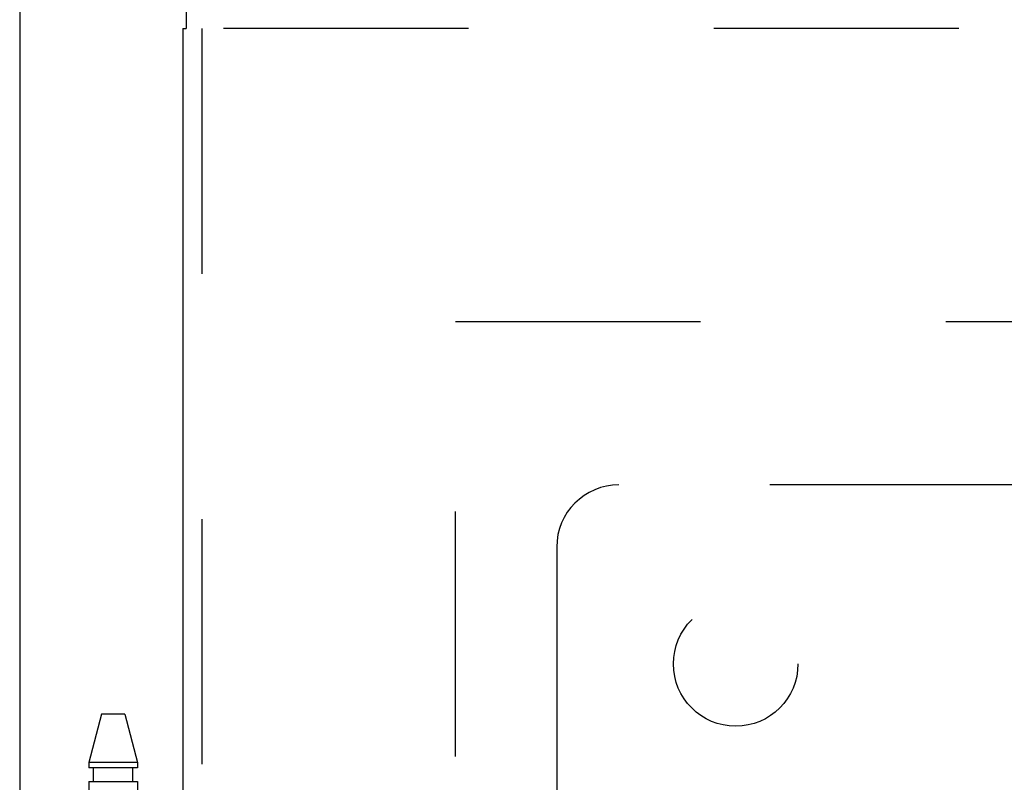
# Model space of a CAD drawing. Header units: inches. Extents: x 0 to 179, y 0 to 116.
# Tile 134 of 234: x 32.69 to 36.65, y 78.03 to 81.09. Entities that reach past the tile are written whole.
import ezdxf

# ---------------------------------------------------------------- set-up
doc = ezdxf.new("R2010")
doc.units = ezdxf.units.IN
doc.header["$LTSCALE"] = 9.842105
doc.header["$MEASUREMENT"] = 0
doc.linetypes.add('HIDDEN', pattern=[0.2, 0.1, -0.1])
doc.layers.get('0').update_dxf_attribs({"linetype": 'CONTINUOUS'})
for name, color, linetype in [('DEFAULT_2', 8, 'HIDDEN'), ('LEFTHAND_DOOR_ASSEMBLY', 7, 'CONTINUOUS'), ('SUBPANEL', 7, 'CONTINUOUS')]:
    doc.layers.add(name, color=color, linetype=linetype)

msp = doc.modelspace()

# ---------------------------------------------------------------- linework, layer by layer
at = {"color": 3, "linetype": 'Continuous'}
msp.add_line((32.6945, 84.4013), (32.6945, 33.4793), dxfattribs=at)
at = {"layer": 'DEFAULT_2', "color": 8, "linetype": 'HIDDEN'}
for p, q in [((34.4445, 34.8233), (34.4445, 79.9273)), ((34.4445, 79.8753), (55.0485, 79.8753))]:
    msp.add_line(p, q, dxfattribs=at)
at = {"layer": 'LEFTHAND_DOOR_ASSEMBLY', "color": 7, "linetype": 'Continuous'}
for p in [(33.3632, 81.1253), (33.3502, 81.0503)]:
    msp.add_line(p, (33.3632, 81.0503), dxfattribs=at)
at = {"layer": 'LEFTHAND_DOOR_ASSEMBLY', "color": 3, "linetype": 'Continuous'}
msp.add_line((33.3502, 81.0503), (33.3502, 33.7003), dxfattribs=at)
at = {"layer": 'LEFTHAND_DOOR_ASSEMBLY', "color": 8, "linetype": 'HIDDEN'}
for p, q in [((56.1497, 81.0503), (33.3632, 81.0503)), ((33.4252, 81.0503), (33.4252, 33.7003)), ((33.0232, 78.2983), (32.9717, 78.1043)), ((33.1162, 78.2983), (33.0232, 78.2983)), ((33.1162, 78.2983), (33.1677, 78.1043)), ((32.9717, 78.1043), (32.9717, 78.0833)), ((33.1677, 78.1043), (32.9717, 78.1043)), ((33.1677, 78.1043), (33.1677, 78.0833)), ((33.1677, 78.0833), (32.9717, 78.0833)), ((32.9912, 78.0283), (32.9912, 78.0833)), ((33.1482, 78.0283), (33.1482, 78.0833)), ((32.9717, 78.0283), (32.9717, 74.846)), ((32.9717, 78.0283), (33.1677, 78.0283)), ((33.1677, 78.0283), (33.1677, 74.846))]:
    msp.add_line(p, q, dxfattribs=at)
at = {"layer": 'SUBPANEL', "color": 8, "linetype": 'HIDDEN'}
for p, q in [((36.6904, 79.2191), (35.1007, 79.2191)), ((34.8507, 78.9691), (34.8507, 77.3794))]:
    msp.add_line(p, q, dxfattribs=at)
msp.add_circle((35.5695, 78.5003), 0.25, dxfattribs=at)
msp.add_arc((35.1007, 78.9691), 0.25, 90, 180, dxfattribs=at)

doc.saveas('drawing.dxf')
